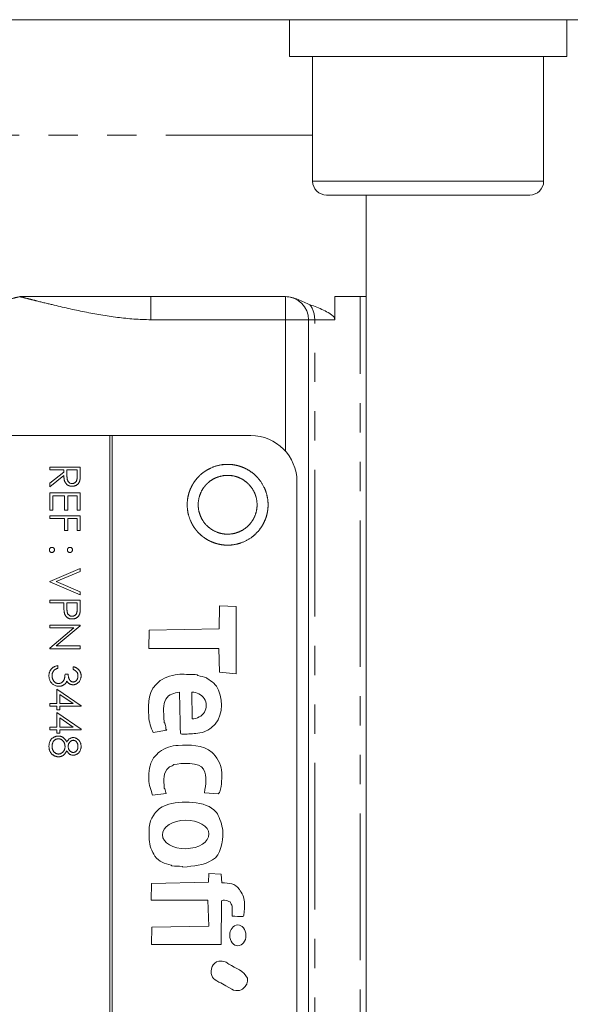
# Model space of a CAD drawing. Header units: millimetres. Extents: x -17 to 394, y -269 to 387.
# Tile 25 of 28: x 58 to 82, y 192 to 235. Entities that reach past the tile are written whole.
import ezdxf

# ---------------------------------------------------------------- set-up
doc = ezdxf.new("R2010")
doc.units = ezdxf.units.MM
doc.linetypes.add('PHANTOM', pattern=[12.7, 6.35, -1.27, 1.27, -1.27, 1.27, -1.27])

msp = doc.modelspace()

# ---------------------------------------------------------------- linework, layer by layer
at = {"color": 7, "linetype": 'Continuous', "lineweight": 15}
for p, q in [((75.67, 234.999), (40.314, 234.999)), ((69.67, 234.999), (69.67, 233.399)), ((81.67, 234.999), (75.67, 234.999)), ((81.67, 233.399), (81.67, 234.999)), ((87.492, 234.999), (81.67, 234.999)), ((75.67, 233.399), (69.67, 233.399)), ((70.67, 233.399), (70.67, 227.999)), ((81.67, 233.399), (75.67, 233.399)), ((80.67, 227.999), (80.67, 233.399)), ((75.67, 227.399), (71.27, 227.399)), ((72.992, 222.999), (72.992, 227.399)), ((80.07, 227.399), (75.67, 227.399)), ((63.665, 222.999), (57.992, 222.999)), ((63.665, 222.999), (69.492, 222.999)), ((72.992, 222.999), (71.634, 222.999)), ((71.634, 222.999), (71.634, 221.999)), ((72.992, 222.999), (72.992, 181.55)), ((70.492, 221.999), (70.492, 155.999)), ((61.892, 216.979), (47.992, 216.979)), ((61.892, 216.979), (61.892, 156.979)), ((61.992, 216.979), (61.892, 216.979)), ((67.992, 216.979), (61.992, 216.979)), ((61.992, 156.979), (61.992, 216.979)), ((59.292, 215.61), (60.615, 215.61)), ((59.292, 215.491), (59.292, 215.61)), ((59.903, 215.491), (59.292, 215.491)), ((59.903, 215.394), (59.903, 215.491)), ((60.038, 215.491), (60.036, 215.249)), ((60.479, 215.491), (60.038, 215.491)), ((60.479, 215.243), (60.479, 215.491)), ((60.615, 215.61), (60.615, 215.345)), ((59.292, 214.908), (59.903, 215.394)), ((59.903, 215.248), (59.292, 214.762)), ((59.292, 214.762), (59.292, 214.908)), ((69.992, 158.979), (69.992, 214.979)), ((59.292, 214.49), (60.615, 214.49)), ((59.292, 213.744), (59.292, 214.49)), ((59.428, 214.371), (59.428, 213.744)), ((59.937, 214.371), (59.428, 214.371)), ((59.937, 213.744), (59.937, 214.371)), ((60.072, 214.371), (60.072, 213.744)), ((60.479, 214.371), (60.072, 214.371)), ((60.479, 213.744), (60.479, 214.371)), ((60.615, 214.49), (60.615, 213.744)), ((59.428, 213.744), (59.292, 213.744)), ((59.292, 213.506), (60.615, 213.506)), ((59.292, 213.388), (59.292, 213.506)), ((59.937, 213.388), (59.292, 213.388)), ((60.072, 213.744), (59.937, 213.744)), ((59.937, 212.862), (59.937, 213.388)), ((60.072, 213.388), (60.072, 212.862)), ((60.479, 213.388), (60.072, 213.388)), ((60.615, 213.744), (60.479, 213.744)), ((60.479, 212.862), (60.479, 213.388)), ((60.615, 213.506), (60.615, 212.862)), ((60.072, 212.862), (59.937, 212.862)), ((60.615, 212.862), (60.479, 212.862)), ((59.292, 210.657), (60.615, 211.217)), ((60.615, 211.217), (60.615, 211.09)), ((60.615, 211.09), (59.572, 210.649)), ((59.292, 210.64), (59.292, 210.657)), ((60.615, 210.08), (59.292, 210.64)), ((59.572, 210.649), (60.615, 210.208)), ((60.615, 210.208), (60.615, 210.08)), ((59.292, 209.843), (60.615, 209.843)), ((59.292, 209.724), (59.292, 209.843)), ((59.903, 209.724), (59.292, 209.724)), ((59.903, 209.63), (59.903, 209.724)), ((60.038, 209.724), (60.035, 209.493)), ((60.479, 209.724), (60.038, 209.724)), ((60.479, 209.482), (60.479, 209.724)), ((60.615, 209.843), (60.615, 209.584)), ((66.623, 208.602), (66.641, 209.592)), ((66.641, 209.592), (67.364, 209.572)), ((67.364, 209.572), (67.363, 206.654)), ((59.292, 208.758), (60.615, 208.758)), ((59.292, 208.639), (59.292, 208.758)), ((60.615, 208.733), (59.574, 207.859)), ((60.615, 208.758), (60.615, 208.733)), ((59.292, 207.767), (60.331, 208.639)), ((60.331, 208.639), (59.292, 208.639)), ((63.579, 207.745), (63.598, 208.548)), ((63.598, 208.548), (66.623, 208.602)), ((59.574, 207.859), (60.615, 207.859)), ((60.615, 207.859), (60.615, 207.74)), ((59.292, 207.74), (59.292, 207.767)), ((60.615, 207.74), (59.292, 207.74)), ((66.604, 207.745), (63.579, 207.745)), ((66.64, 206.728), (66.604, 207.745)), ((59.648, 207.011), (59.648, 206.892)), ((60.31, 206.841), (60.31, 206.96)), ((59.954, 206.637), (60.089, 206.637)), ((67.363, 206.654), (66.64, 206.728)), ((59.597, 205.993), (60.649, 205.271)), ((59.597, 205.365), (59.597, 205.993)), ((59.733, 205.76), (59.733, 205.365)), ((60.308, 205.365), (59.733, 205.76)), ((65.44, 205.861), (65.45, 204.702)), ((59.292, 205.365), (59.597, 205.365)), ((59.292, 205.247), (59.292, 205.365)), ((59.597, 205.247), (59.292, 205.247)), ((59.597, 205.094), (59.597, 205.247)), ((59.733, 205.365), (60.308, 205.365)), ((59.733, 205.247), (59.733, 205.094)), ((60.649, 205.247), (59.733, 205.247)), ((60.649, 205.271), (60.649, 205.247)), ((59.733, 205.094), (59.597, 205.094)), ((59.597, 204.975), (60.649, 204.253)), ((59.597, 204.348), (59.597, 204.975)), ((59.733, 204.742), (59.733, 204.348)), ((60.308, 204.348), (59.733, 204.742)), ((59.292, 204.348), (59.597, 204.348)), ((59.292, 204.229), (59.292, 204.348)), ((59.597, 204.229), (59.292, 204.229)), ((59.597, 204.076), (59.597, 204.229)), ((59.733, 204.076), (59.597, 204.076)), ((59.733, 204.348), (60.308, 204.348)), ((59.733, 204.229), (59.733, 204.076)), ((60.649, 204.229), (59.733, 204.229)), ((60.649, 204.253), (60.649, 204.229)), ((64.359, 204.218), (63.771, 204.105)), ((64.33, 201.46), (63.742, 201.401)), ((66.579, 201.453), (65.99, 201.501)), ((66.158, 197.621), (66.182, 197.996)), ((66.182, 197.996), (66.717, 197.974)), ((63.675, 196.849), (63.695, 197.572)), ((63.695, 197.572), (66.158, 197.621)), ((66.717, 197.974), (66.747, 197.599)), ((66.138, 196.844), (63.675, 196.849)), ((66.175, 195.72), (66.138, 196.844)), ((66.727, 196.822), (66.717, 194.921)), ((63.692, 194.921), (63.712, 195.671)), ((63.712, 195.671), (66.175, 195.72)), ((66.717, 194.921), (63.692, 194.921))]:
    msp.add_line(p, q, dxfattribs=at)
at = {"color": 8, "linetype": 'PHANTOM', "lineweight": 0}
for p, q in [((70.67, 229.999), (45.314, 229.999)), ((70.67, 227.999), (75.67, 227.999)), ((75.67, 227.999), (80.67, 227.999)), ((63.665, 222.999), (63.665, 221.999)), ((69.492, 221.999), (69.492, 222.999)), ((72.724, 181.55), (72.724, 222.999)), ((69.492, 221.999), (63.665, 221.999)), ((69.492, 216.302), (69.492, 221.999)), ((69.492, 221.999), (70.492, 221.999)), ((70.76, 221.999), (70.492, 221.999)), ((70.76, 145.639), (70.76, 221.999)), ((71.634, 221.999), (70.76, 221.999))]:
    msp.add_line(p, q, dxfattribs=at)
at = {"color": 7, "linetype": 'Continuous', "lineweight": 15}
for centre, radius, start, end in [((71.27, 227.999), 0.6, 180, 270), ((80.07, 227.999), 0.6, 270, 0), ((69.492, 221.999), 1, 0, 90), ((67.992, 214.979), 2, 0, 90)]:
    msp.add_arc(centre, radius, start, end, dxfattribs=at)
at = {"color": 8, "linetype": 'PHANTOM', "lineweight": 0}
msp.add_arc((69.665, 222.007), 1.095, 359.5842, 35.6991, dxfattribs=at)
at = {"color": 7, "linetype": 'Continuous', "lineweight": 15}
msp.add_ellipse((65.445, 205.281), major_axis=(0.622, 0.019), ratio=0.931134, start_param=4.691877, end_param=7.83347, dxfattribs=at)
for centre, major_axis, ratio in [((65.176, 199.693), (-1.007, -0.02), 0.614378), ((67.433, 195.32), (0.004, -0.453), 0.776047)]:
    msp.add_ellipse(centre, major_axis=major_axis, ratio=ratio, dxfattribs=at)
at = {"color": 8, "linetype": 'PHANTOM', "lineweight": 0}
for points in [[(52.319, 221.999), (52.806, 221.999), (53.287, 222.039), (54.241, 222.16), (54.714, 222.243), (55.655, 222.431), (56.124, 222.538), (56.825, 222.707), (57.059, 222.764), (57.409, 222.852), (57.525, 222.881), (57.759, 222.94), (57.874, 222.969), (57.992, 222.999)], [(63.665, 221.999), (63.178, 221.999), (62.697, 222.039), (61.744, 222.16), (61.271, 222.243), (60.329, 222.431), (59.86, 222.538), (59.159, 222.707), (58.926, 222.764), (58.576, 222.852), (58.459, 222.881), (58.226, 222.94), (58.11, 222.969), (57.992, 222.999)]]:
    msp.add_open_spline(points, degree=3, knots=[0, 0, 0, 0, 0.25, 0.25, 0.5, 0.5, 0.75, 0.75, 0.875, 0.875, 0.9375, 0.9375, 1, 1, 1, 1], dxfattribs=at)
at = {"color": 7, "linetype": 'Continuous', "lineweight": 15}
for points, knots in [([(69.494, 222.999), (69.687, 222.999), (69.868, 222.944), (70.218, 222.799), (70.385, 222.704), (70.554, 222.647)], [0, 0, 0, 0, 0.5, 0.5, 1, 1, 1, 1]), ([(70.554, 222.647), (70.758, 222.578), (70.953, 222.502), (71.232, 222.369), (71.323, 222.322), (71.454, 222.237), (71.497, 222.207), (71.559, 222.15), (71.58, 222.128), (71.607, 222.089), (71.615, 222.075), (71.629, 222.04), (71.634, 222.02), (71.634, 221.999)], [0, 0, 0, 0, 0.5, 0.5, 0.75, 0.75, 0.875, 0.875, 0.9375, 0.9375, 0.96875, 0.96875, 1, 1, 1, 1]), ([(66.761, 215.729), (67.108, 215.729), (67.221, 215.718), (67.445, 215.673), (67.556, 215.64), (67.768, 215.552), (67.868, 215.498), (68.059, 215.371), (68.149, 215.297), (68.391, 215.055), (68.521, 214.86), (68.696, 214.439), (68.742, 214.21), (68.742, 213.863), (68.731, 213.749), (68.686, 213.526), (68.652, 213.415), (68.565, 213.203), (68.511, 213.102), (68.384, 212.912), (68.31, 212.822), (68.068, 212.58), (67.873, 212.45), (67.452, 212.275), (67.221, 212.229), (66.879, 212.229), (66.763, 212.24), (66.539, 212.285), (66.43, 212.318), (66.218, 212.405), (66.116, 212.46), (65.926, 212.587), (65.837, 212.659), (65.674, 212.822), (65.601, 212.911), (65.475, 213.1), (65.42, 213.202), (65.288, 213.52), (65.242, 213.747), (65.242, 214.094), (65.253, 214.208), (65.298, 214.431), (65.331, 214.542), (65.419, 214.754), (65.473, 214.855), (65.599, 215.045), (65.673, 215.135), (65.915, 215.377), (66.11, 215.508), (66.531, 215.683), (66.761, 215.729), (67.108, 215.729)], [-0.0625, -0.0625, 0, 0, 0.03125, 0.03125, 0.0625, 0.0625, 0.09375, 0.09375, 0.125, 0.125, 0.1875, 0.1875, 0.25, 0.25, 0.28125, 0.28125, 0.3125, 0.3125, 0.34375, 0.34375, 0.375, 0.375, 0.4375, 0.4375, 0.5, 0.5, 0.53125, 0.53125, 0.5625, 0.5625, 0.59375, 0.59375, 0.625, 0.625, 0.65625, 0.65625, 0.6875, 0.6875, 0.75, 0.75, 0.78125, 0.78125, 0.8125, 0.8125, 0.84375, 0.84375, 0.875, 0.875, 0.9375, 0.9375, 1, 1, 1.03125, 1.03125]), ([(60.261, 214.778), (60.244, 214.779), (60.209, 214.78), (60.159, 214.79), (60.113, 214.807), (60.07, 214.83), (60.031, 214.859), (59.996, 214.893), (59.968, 214.934), (59.948, 214.972), (59.935, 215.006), (59.926, 215.033), (59.92, 215.063), (59.913, 215.096), (59.909, 215.13), (59.905, 215.167), (59.903, 215.207), (59.903, 215.234), (59.903, 215.248)], [0, 0, 0, 0, 0.0787802, 0.1537206, 0.2267135, 0.2991912, 0.37119, 0.4430064, 0.5166892, 0.5932172, 0.6338729, 0.6769891, 0.7228995, 0.7719586, 0.8242113, 0.8793787, 0.9379481, 1, 1, 1, 1]), ([(60.036, 215.249), (60.036, 215.237), (60.036, 215.215), (60.038, 215.184), (60.04, 215.154), (60.042, 215.127), (60.046, 215.102), (60.05, 215.079), (60.055, 215.059), (60.063, 215.035), (60.075, 215.009), (60.092, 214.98), (60.114, 214.955), (60.14, 214.934), (60.167, 214.918), (60.198, 214.906), (60.229, 214.899), (60.251, 214.898), (60.261, 214.897)], [0, 0, 0, 0, 0.071668, 0.138913, 0.201185, 0.259124, 0.312255, 0.360682, 0.405086, 0.445102, 0.518778, 0.589462, 0.658462, 0.727283, 0.796322, 0.863175, 0.930949, 1, 1, 1, 1]), ([(60.261, 214.897), (60.272, 214.898), (60.293, 214.899), (60.324, 214.906), (60.353, 214.918), (60.38, 214.935), (60.405, 214.955), (60.426, 214.979), (60.444, 215.006), (60.455, 215.031), (60.462, 215.054), (60.467, 215.073), (60.471, 215.095), (60.474, 215.12), (60.476, 215.147), (60.478, 215.177), (60.479, 215.209), (60.479, 215.231), (60.479, 215.243)], [0, 0, 0, 0, 0.0688143, 0.1363648, 0.2040194, 0.2730637, 0.3429133, 0.4109654, 0.4791688, 0.549308, 0.5876516, 0.6306467, 0.6788788, 0.7319343, 0.7911114, 0.8552832, 0.9250859, 1, 1, 1, 1]), ([(60.615, 215.345), (60.615, 215.327), (60.615, 215.293), (60.614, 215.245), (60.612, 215.2), (60.611, 215.161), (60.608, 215.126), (60.605, 215.095), (60.602, 215.068), (60.598, 215.052), (60.597, 215.045)], [0, 0, 0, 0, 0.176258, 0.338434, 0.484822, 0.617158, 0.734698, 0.837385, 0.926372, 1, 1, 1, 1]), ([(66.824, 215.253), (67.16, 215.253), (67.325, 215.22), (67.557, 215.124), (67.63, 215.085), (67.768, 214.992), (67.834, 214.939), (68.01, 214.763), (68.105, 214.621), (68.232, 214.314), (68.266, 214.147), (68.266, 213.81), (68.233, 213.645), (68.137, 213.414), (68.098, 213.341), (68.005, 213.203), (67.951, 213.137), (67.775, 212.961), (67.633, 212.866), (67.327, 212.739), (67.159, 212.705), (66.827, 212.705), (66.66, 212.738), (66.352, 212.866), (66.211, 212.959), (65.973, 213.196), (65.88, 213.336), (65.752, 213.645), (65.718, 213.81), (65.718, 214.147), (65.751, 214.312), (65.847, 214.543), (65.886, 214.617), (65.978, 214.755), (66.032, 214.821), (66.208, 214.997), (66.35, 215.092), (66.657, 215.219), (66.824, 215.253), (67.16, 215.253)], [-0.0625, -0.0625, 0, 0, 0.0625, 0.0625, 0.09375, 0.09375, 0.125, 0.125, 0.1875, 0.1875, 0.25, 0.25, 0.3125, 0.3125, 0.34375, 0.34375, 0.375, 0.375, 0.4375, 0.4375, 0.5, 0.5, 0.5625, 0.5625, 0.625, 0.625, 0.6875, 0.6875, 0.75, 0.75, 0.8125, 0.8125, 0.84375, 0.84375, 0.875, 0.875, 0.9375, 0.9375, 1, 1, 1.0625, 1.0625]), ([(60.597, 215.045), (60.595, 215.035), (60.59, 215.016), (60.58, 214.989), (60.568, 214.962), (60.555, 214.938), (60.539, 214.914), (60.521, 214.892), (60.502, 214.871), (60.481, 214.852), (60.458, 214.835), (60.433, 214.82), (60.408, 214.807), (60.381, 214.797), (60.353, 214.788), (60.323, 214.783), (60.293, 214.779), (60.272, 214.779), (60.261, 214.778)], [0, 0, 0, 0, 0.0642168, 0.1270638, 0.1887445, 0.2491321, 0.3094525, 0.3698267, 0.4306501, 0.4923519, 0.5540721, 0.6156898, 0.6767977, 0.738439, 0.8013169, 0.8651845, 0.9316413, 1, 1, 1, 1]), ([(59.275, 212.022), (59.276, 212.03), (59.276, 212.044), (59.283, 212.065), (59.293, 212.084), (59.307, 212.101), (59.324, 212.115), (59.343, 212.125), (59.364, 212.131), (59.378, 212.132), (59.385, 212.133)], [0, 0, 0, 0, 0.1277566, 0.2494144, 0.3727965, 0.5001113, 0.6286099, 0.7506434, 0.8737684, 1, 1, 1, 1]), ([(59.385, 212.133), (59.393, 212.132), (59.407, 212.131), (59.428, 212.125), (59.447, 212.115), (59.464, 212.101), (59.478, 212.084), (59.488, 212.065), (59.494, 212.044), (59.495, 212.03), (59.496, 212.022)], [0, 0, 0, 0, 0.129097, 0.252046, 0.373905, 0.501038, 0.628171, 0.751376, 0.872426, 1, 1, 1, 1]), ([(60.055, 212.022), (60.056, 212.03), (60.057, 212.044), (60.063, 212.065), (60.073, 212.084), (60.087, 212.101), (60.104, 212.115), (60.123, 212.125), (60.143, 212.131), (60.158, 212.132), (60.166, 212.133)], [0, 0, 0, 0, 0.127574, 0.248624, 0.371829, 0.498962, 0.626095, 0.747954, 0.870903, 1, 1, 1, 1]), ([(60.166, 212.133), (60.173, 212.132), (60.187, 212.131), (60.208, 212.125), (60.227, 212.115), (60.244, 212.101), (60.258, 212.084), (60.268, 212.065), (60.275, 212.044), (60.275, 212.03), (60.276, 212.022)], [0, 0, 0, 0, 0.126257, 0.249407, 0.371465, 0.498805, 0.627129, 0.750535, 0.872218, 1, 1, 1, 1]), ([(59.385, 211.912), (59.378, 211.913), (59.364, 211.913), (59.343, 211.919), (59.324, 211.93), (59.307, 211.944), (59.293, 211.961), (59.283, 211.98), (59.276, 212.001), (59.276, 212.015), (59.275, 212.022)], [0, 0, 0, 0, 0.126178, 0.248821, 0.37154, 0.499984, 0.627244, 0.749226, 0.872298, 1, 1, 1, 1]), ([(59.496, 212.022), (59.495, 212.015), (59.494, 212.001), (59.488, 211.98), (59.478, 211.961), (59.464, 211.944), (59.447, 211.93), (59.428, 211.919), (59.407, 211.913), (59.393, 211.913), (59.385, 211.912)], [0, 0, 0, 0, 0.127519, 0.249986, 0.371792, 0.49887, 0.625948, 0.748492, 0.870959, 1, 1, 1, 1]), ([(60.166, 211.912), (60.158, 211.913), (60.144, 211.913), (60.123, 211.919), (60.104, 211.93), (60.087, 211.944), (60.073, 211.961), (60.062, 211.98), (60.057, 212.001), (60.056, 212.015), (60.055, 212.022)], [0, 0, 0, 0, 0.129041, 0.251508, 0.374052, 0.50113, 0.628208, 0.750014, 0.872481, 1, 1, 1, 1]), ([(60.276, 212.022), (60.275, 212.015), (60.274, 212.001), (60.269, 211.98), (60.258, 211.961), (60.244, 211.944), (60.227, 211.93), (60.209, 211.919), (60.188, 211.913), (60.173, 211.913), (60.166, 211.912)], [0, 0, 0, 0, 0.127519, 0.249986, 0.371792, 0.49887, 0.625948, 0.748492, 0.870959, 1, 1, 1, 1]), ([(59.924, 209.293), (59.923, 209.301), (59.919, 209.319), (59.914, 209.349), (59.911, 209.384), (59.908, 209.424), (59.906, 209.468), (59.904, 209.518), (59.903, 209.572), (59.903, 209.61), (59.903, 209.63)], [0, 0, 0, 0, 0.0751731, 0.1647463, 0.2680169, 0.3859119, 0.5177895, 0.663691, 0.8244132, 1, 1, 1, 1]), ([(60.615, 209.584), (60.615, 209.566), (60.615, 209.531), (60.614, 209.482), (60.612, 209.438), (60.61, 209.398), (60.608, 209.363), (60.604, 209.332), (60.601, 209.305), (60.597, 209.289), (60.595, 209.282)], [0, 0, 0, 0, 0.176956, 0.339055, 0.486318, 0.618781, 0.735619, 0.838742, 0.926457, 1, 1, 1, 1]), ([(60.26, 209.029), (60.249, 209.029), (60.228, 209.029), (60.197, 209.033), (60.167, 209.038), (60.139, 209.046), (60.112, 209.056), (60.087, 209.068), (60.063, 209.082), (60.04, 209.099), (60.02, 209.117), (60.001, 209.137), (59.983, 209.159), (59.968, 209.183), (59.954, 209.208), (59.942, 209.235), (59.932, 209.263), (59.927, 209.283), (59.924, 209.293)], [0, 0, 0, 0, 0.070119, 0.137192, 0.202016, 0.264631, 0.326117, 0.38601, 0.445812, 0.505298, 0.564633, 0.624283, 0.683902, 0.743953, 0.805388, 0.868388, 0.933084, 1, 1, 1, 1]), ([(60.035, 209.493), (60.035, 209.481), (60.035, 209.459), (60.037, 209.428), (60.039, 209.399), (60.041, 209.372), (60.045, 209.347), (60.048, 209.325), (60.054, 209.305), (60.061, 209.282), (60.073, 209.256), (60.09, 209.228), (60.113, 209.205), (60.138, 209.184), (60.166, 209.168), (60.196, 209.156), (60.227, 209.149), (60.249, 209.148), (60.26, 209.148)], [0, 0, 0, 0, 0.072538, 0.140034, 0.202496, 0.260575, 0.313228, 0.361583, 0.404878, 0.444127, 0.5164, 0.586507, 0.655085, 0.724384, 0.793974, 0.861638, 0.930111, 1, 1, 1, 1]), ([(60.26, 209.148), (60.27, 209.148), (60.291, 209.149), (60.322, 209.156), (60.352, 209.168), (60.38, 209.184), (60.405, 209.204), (60.426, 209.227), (60.444, 209.254), (60.455, 209.278), (60.462, 209.3), (60.467, 209.319), (60.471, 209.34), (60.474, 209.364), (60.476, 209.39), (60.478, 209.419), (60.479, 209.45), (60.479, 209.471), (60.479, 209.482)], [0, 0, 0, 0, 0.070044, 0.139238, 0.208197, 0.279173, 0.349987, 0.418354, 0.48761, 0.557411, 0.59533, 0.637964, 0.685913, 0.738185, 0.796103, 0.858517, 0.926658, 1, 1, 1, 1]), ([(60.595, 209.282), (60.593, 209.273), (60.588, 209.255), (60.578, 209.229), (60.566, 209.204), (60.553, 209.181), (60.537, 209.158), (60.52, 209.137), (60.501, 209.118), (60.48, 209.1), (60.457, 209.083), (60.433, 209.068), (60.408, 209.056), (60.381, 209.046), (60.353, 209.039), (60.323, 209.033), (60.292, 209.029), (60.271, 209.029), (60.26, 209.029)], [0, 0, 0, 0, 0.062481, 0.12349, 0.183411, 0.243153, 0.302127, 0.36171, 0.421842, 0.482932, 0.544552, 0.605681, 0.66768, 0.729984, 0.794551, 0.860346, 0.928907, 1, 1, 1, 1]), ([(59.258, 206.569), (59.258, 206.583), (59.259, 206.611), (59.264, 206.652), (59.272, 206.691), (59.282, 206.729), (59.296, 206.764), (59.313, 206.798), (59.333, 206.829), (59.357, 206.859), (59.383, 206.887), (59.413, 206.913), (59.445, 206.936), (59.48, 206.956), (59.518, 206.974), (59.559, 206.988), (59.602, 207.001), (59.633, 207.007), (59.648, 207.011)], [0, 0, 0, 0, 0.065541, 0.128963, 0.190377, 0.250092, 0.308548, 0.366398, 0.424542, 0.48317, 0.542243, 0.601739, 0.662506, 0.724856, 0.789128, 0.856346, 0.926295, 1, 1, 1, 1]), ([(60.31, 206.96), (60.323, 206.956), (60.349, 206.95), (60.386, 206.937), (60.421, 206.923), (60.454, 206.906), (60.485, 206.887), (60.512, 206.865), (60.538, 206.842), (60.561, 206.817), (60.582, 206.79), (60.6, 206.761), (60.615, 206.732), (60.627, 206.701), (60.637, 206.669), (60.644, 206.635), (60.648, 206.601), (60.649, 206.578), (60.649, 206.566)], [0, 0, 0, 0, 0.072625, 0.141977, 0.208985, 0.273957, 0.336889, 0.398745, 0.460116, 0.520825, 0.580994, 0.640152, 0.698622, 0.757271, 0.816427, 0.876254, 0.937165, 1, 1, 1, 1]), ([(59.685, 206.112), (59.667, 206.112), (59.63, 206.114), (59.575, 206.126), (59.522, 206.145), (59.471, 206.171), (59.423, 206.204), (59.38, 206.242), (59.343, 206.287), (59.313, 206.336), (59.288, 206.39), (59.271, 206.447), (59.26, 206.507), (59.259, 206.548), (59.258, 206.569)], [0, 0, 0, 0, 0.079648, 0.158922, 0.239619, 0.322609, 0.406035, 0.487602, 0.569685, 0.653036, 0.737436, 0.822478, 0.909748, 1, 1, 1, 1]), ([(59.465, 206.788), (59.46, 206.781), (59.448, 206.766), (59.434, 206.742), (59.421, 206.717), (59.411, 206.689), (59.403, 206.661), (59.398, 206.631), (59.394, 206.6), (59.394, 206.578), (59.394, 206.567)], [0, 0, 0, 0, 0.118271, 0.236178, 0.355663, 0.475904, 0.600127, 0.728608, 0.861313, 1, 1, 1, 1]), ([(59.394, 206.567), (59.394, 206.555), (59.395, 206.531), (59.399, 206.495), (59.405, 206.462), (59.414, 206.43), (59.426, 206.4), (59.44, 206.373), (59.458, 206.347), (59.477, 206.323), (59.498, 206.301), (59.521, 206.282), (59.544, 206.266), (59.568, 206.253), (59.593, 206.243), (59.619, 206.236), (59.646, 206.231), (59.664, 206.231), (59.674, 206.23)], [0, 0, 0, 0, 0.076072, 0.148752, 0.218403, 0.28576, 0.350598, 0.414964, 0.478069, 0.541761, 0.60435, 0.664075, 0.721464, 0.777587, 0.832644, 0.887844, 0.94346, 1, 1, 1, 1]), ([(59.648, 206.892), (59.638, 206.889), (59.618, 206.883), (59.59, 206.873), (59.564, 206.861), (59.54, 206.848), (59.518, 206.835), (59.498, 206.82), (59.48, 206.805), (59.47, 206.794), (59.465, 206.788)], [0, 0, 0, 0, 0.1497704, 0.2913164, 0.4259664, 0.5521596, 0.6715274, 0.7861216, 0.8953251, 1, 1, 1, 1]), ([(59.674, 206.23), (59.686, 206.231), (59.711, 206.232), (59.747, 206.241), (59.782, 206.255), (59.815, 206.276), (59.845, 206.3), (59.872, 206.329), (59.895, 206.363), (59.91, 206.393), (59.921, 206.42), (59.928, 206.444), (59.934, 206.469), (59.94, 206.498), (59.944, 206.529), (59.948, 206.563), (59.951, 206.599), (59.953, 206.624), (59.954, 206.637)], [0, 0, 0, 0, 0.066909, 0.133485, 0.201035, 0.271234, 0.34288, 0.413836, 0.485977, 0.56023, 0.599884, 0.644055, 0.691892, 0.744688, 0.801492, 0.862858, 0.929328, 1, 1, 1, 1]), ([(60.089, 206.637), (60.089, 206.621), (60.09, 206.589), (60.097, 206.542), (60.106, 206.497), (60.12, 206.456), (60.136, 206.418), (60.155, 206.385), (60.176, 206.357), (60.199, 206.335), (60.224, 206.319), (60.25, 206.307), (60.278, 206.3), (60.296, 206.299), (60.306, 206.298)], [0, 0, 0, 0, 0.110166, 0.215787, 0.318027, 0.417574, 0.51165, 0.596162, 0.672935, 0.74367, 0.810677, 0.874059, 0.936696, 1, 1, 1, 1]), ([(60.649, 206.566), (60.648, 206.549), (60.647, 206.514), (60.638, 206.464), (60.623, 206.416), (60.602, 206.37), (60.577, 206.327), (60.547, 206.289), (60.512, 206.256), (60.474, 206.229), (60.434, 206.207), (60.392, 206.191), (60.349, 206.181), (60.32, 206.18), (60.305, 206.18)], [0, 0, 0, 0, 0.090254, 0.17854, 0.266093, 0.354631, 0.441886, 0.525747, 0.608114, 0.690197, 0.770821, 0.848326, 0.924012, 1, 1, 1, 1]), ([(60.306, 206.298), (60.313, 206.298), (60.326, 206.299), (60.346, 206.303), (60.366, 206.309), (60.385, 206.317), (60.403, 206.328), (60.42, 206.341), (60.436, 206.356), (60.452, 206.374), (60.466, 206.393), (60.479, 206.414), (60.49, 206.436), (60.498, 206.459), (60.505, 206.484), (60.51, 206.509), (60.513, 206.536), (60.513, 206.555), (60.513, 206.564)], [0, 0, 0, 0, 0.055275, 0.109966, 0.163247, 0.218076, 0.273301, 0.330909, 0.390995, 0.454176, 0.518862, 0.583311, 0.648517, 0.715031, 0.782502, 0.852323, 0.924928, 1, 1, 1, 1]), ([(60.513, 206.564), (60.513, 206.579), (60.512, 206.609), (60.503, 206.651), (60.488, 206.691), (60.471, 206.721), (60.454, 206.743), (60.439, 206.759), (60.423, 206.775), (60.404, 206.789), (60.384, 206.803), (60.361, 206.816), (60.336, 206.829), (60.319, 206.837), (60.31, 206.841)], [0, 0, 0, 0, 0.122712, 0.239685, 0.351816, 0.463766, 0.520818, 0.579448, 0.640604, 0.705298, 0.773634, 0.844669, 0.920057, 1, 1, 1, 1]), ([(63.771, 204.105), (63.676, 204.322), (63.587, 204.56), (63.578, 204.8), (63.553, 205.441), (63.525, 205.938), (64.073, 206.357), (64.262, 206.501), (64.69, 206.63), (64.927, 206.632), (65.177, 206.634), (65.427, 206.627), (65.677, 206.612), (65.689, 206.611), (65.692, 206.589), (65.704, 206.585), (65.828, 206.545), (65.956, 206.522), (66.08, 206.482), (66.092, 206.478), (66.096, 206.462), (66.107, 206.455), (66.311, 206.315), (66.498, 206.197), (66.593, 205.951), (66.814, 205.378), (66.785, 204.721), (66.286, 204.315), (66.109, 204.17), (65.845, 204.086), (65.619, 204.068), (65.414, 204.052), (65.209, 204.038), (65.004, 204.036), (64.978, 204.036), (64.951, 204.064), (64.95, 204.089), (64.927, 204.678), (64.921, 205.267), (64.907, 205.856)], [0, 0, 0, 0, 1, 1, 1, 2, 2, 2, 3, 3, 3, 4, 4, 4, 5, 5, 5, 6, 6, 6, 7, 7, 7, 8, 8, 8, 9, 9, 9, 10, 10, 10, 11, 11, 11, 12, 12, 12, 13, 13, 13, 13]), ([(59.92, 206.191), (59.911, 206.184), (59.894, 206.172), (59.866, 206.156), (59.838, 206.142), (59.809, 206.131), (59.779, 206.122), (59.749, 206.116), (59.717, 206.112), (59.696, 206.112), (59.685, 206.112)], [0, 0, 0, 0, 0.128136, 0.254173, 0.378112, 0.501712, 0.623986, 0.747096, 0.872875, 1, 1, 1, 1]), ([(60.033, 206.334), (60.026, 206.32), (60.013, 206.292), (59.986, 206.254), (59.956, 206.22), (59.932, 206.2), (59.92, 206.191)], [0, 0, 0, 0, 0.25388, 0.503009, 0.750291, 1, 1, 1, 1]), ([(60.305, 206.18), (60.291, 206.18), (60.264, 206.181), (60.224, 206.188), (60.186, 206.2), (60.151, 206.217), (60.118, 206.24), (60.087, 206.266), (60.058, 206.298), (60.041, 206.322), (60.033, 206.334)], [0, 0, 0, 0, 0.128068, 0.250608, 0.37063, 0.490072, 0.610375, 0.734313, 0.863217, 1, 1, 1, 1]), ([(64.907, 205.856), (64.694, 205.815), (64.432, 205.782), (64.321, 205.556), (64.26, 205.431), (64.216, 205.292), (64.217, 205.153), (64.219, 204.948), (64.231, 204.742), (64.25, 204.538), (64.251, 204.525), (64.273, 204.523), (64.277, 204.511), (64.363, 204.204), (64.264, 204.312), (64.359, 204.218)], [0, 0, 0, 0, 1, 1, 1, 2, 2, 2, 3, 3, 3, 4, 4, 4, 5, 5, 5, 5]), ([(59.258, 203.51), (59.259, 203.528), (59.259, 203.562), (59.265, 203.613), (59.275, 203.66), (59.289, 203.703), (59.307, 203.744), (59.329, 203.781), (59.355, 203.815), (59.385, 203.844), (59.417, 203.871), (59.45, 203.894), (59.485, 203.913), (59.519, 203.93), (59.555, 203.942), (59.591, 203.951), (59.629, 203.957), (59.654, 203.957), (59.667, 203.958)], [0, 0, 0, 0, 0.078556, 0.152863, 0.22356, 0.290375, 0.355403, 0.418291, 0.480389, 0.543073, 0.604924, 0.664398, 0.721943, 0.778375, 0.83383, 0.888861, 0.944089, 1, 1, 1, 1]), ([(59.667, 203.958), (59.676, 203.957), (59.694, 203.957), (59.721, 203.954), (59.748, 203.949), (59.773, 203.943), (59.798, 203.934), (59.823, 203.923), (59.846, 203.911), (59.869, 203.896), (59.891, 203.88), (59.913, 203.861), (59.934, 203.839), (59.954, 203.815), (59.974, 203.789), (59.993, 203.76), (60.012, 203.73), (60.023, 203.708), (60.029, 203.697)], [0, 0, 0, 0, 0.0588536, 0.1163155, 0.1726748, 0.2287804, 0.2845804, 0.3402565, 0.3966298, 0.4535073, 0.5123182, 0.5726484, 0.6360219, 0.7023629, 0.7714831, 0.8441845, 0.9200698, 1, 1, 1, 1]), ([(59.663, 203.839), (59.651, 203.838), (59.627, 203.837), (59.592, 203.829), (59.559, 203.816), (59.526, 203.798), (59.496, 203.776), (59.47, 203.748), (59.446, 203.717), (59.427, 203.681), (59.412, 203.643), (59.402, 203.6), (59.395, 203.556), (59.394, 203.525), (59.394, 203.509)], [0, 0, 0, 0, 0.0748982, 0.1485963, 0.2244712, 0.3023227, 0.3819186, 0.4611487, 0.5424171, 0.6267161, 0.7145968, 0.8049029, 0.9001273, 1, 1, 1, 1]), ([(59.954, 203.501), (59.953, 203.513), (59.953, 203.536), (59.948, 203.57), (59.942, 203.602), (59.932, 203.633), (59.92, 203.663), (59.905, 203.691), (59.887, 203.717), (59.866, 203.742), (59.845, 203.765), (59.821, 203.785), (59.797, 203.801), (59.772, 203.815), (59.746, 203.826), (59.719, 203.833), (59.691, 203.838), (59.672, 203.839), (59.663, 203.839)], [0, 0, 0, 0, 0.071269, 0.139812, 0.206497, 0.271535, 0.336082, 0.400528, 0.464984, 0.53005, 0.594423, 0.655583, 0.714849, 0.772115, 0.828999, 0.885122, 0.942079, 1, 1, 1, 1]), ([(60.029, 203.697), (60.037, 203.712), (60.054, 203.742), (60.083, 203.781), (60.116, 203.815), (60.151, 203.842), (60.188, 203.864), (60.228, 203.878), (60.268, 203.888), (60.296, 203.889), (60.309, 203.89)], [0, 0, 0, 0, 0.14586, 0.282426, 0.41085, 0.535029, 0.654701, 0.770133, 0.884556, 1, 1, 1, 1]), ([(60.308, 203.771), (60.301, 203.771), (60.287, 203.77), (60.267, 203.766), (60.247, 203.76), (60.228, 203.751), (60.209, 203.74), (60.191, 203.726), (60.173, 203.71), (60.156, 203.691), (60.141, 203.671), (60.127, 203.65), (60.115, 203.627), (60.106, 203.604), (60.098, 203.58), (60.093, 203.556), (60.09, 203.53), (60.089, 203.513), (60.089, 203.504)], [0, 0, 0, 0, 0.054564, 0.107826, 0.161924, 0.21751, 0.274498, 0.334815, 0.397555, 0.464755, 0.532901, 0.600097, 0.665354, 0.731084, 0.796883, 0.863292, 0.930831, 1, 1, 1, 1]), ([(60.513, 203.509), (60.513, 203.518), (60.512, 203.536), (60.51, 203.563), (60.505, 203.588), (60.499, 203.612), (60.49, 203.635), (60.479, 203.657), (60.467, 203.678), (60.453, 203.697), (60.437, 203.714), (60.421, 203.729), (60.404, 203.742), (60.386, 203.753), (60.367, 203.761), (60.348, 203.767), (60.328, 203.771), (60.314, 203.771), (60.308, 203.771)], [0, 0, 0, 0, 0.075243, 0.147209, 0.216447, 0.284025, 0.350655, 0.415031, 0.47963, 0.544652, 0.608044, 0.667828, 0.725114, 0.780992, 0.835527, 0.889438, 0.944072, 1, 1, 1, 1]), ([(60.309, 203.89), (60.324, 203.889), (60.352, 203.888), (60.394, 203.878), (60.435, 203.862), (60.476, 203.839), (60.514, 203.812), (60.548, 203.778), (60.578, 203.74), (60.603, 203.698), (60.624, 203.652), (60.638, 203.603), (60.647, 203.553), (60.648, 203.519), (60.649, 203.502)], [0, 0, 0, 0, 0.074058, 0.14887, 0.226668, 0.307735, 0.391157, 0.473929, 0.557928, 0.644989, 0.733364, 0.821092, 0.909287, 1, 1, 1, 1]), ([(63.742, 201.401), (63.681, 201.592), (63.577, 201.854), (63.575, 202.069), (63.572, 202.446), (63.605, 202.694), (63.781, 203.008), (63.787, 203.019), (63.799, 203.026), (63.808, 203.035), (63.887, 203.116), (63.955, 203.211), (64.046, 203.278), (64.258, 203.432), (64.583, 203.542), (64.847, 203.553), (65.349, 203.572), (65.916, 203.594), (66.322, 203.244), (66.484, 203.106), (66.723, 202.707), (66.731, 202.498), (66.745, 202.121), (66.737, 201.858), (66.659, 201.534), (66.65, 201.497), (66.606, 201.48), (66.579, 201.453)], [0, 0, 0, 0, 1, 1, 1, 2, 2, 2, 3, 3, 3, 4, 4, 4, 5, 5, 5, 6, 6, 6, 7, 7, 7, 8, 8, 8, 9, 9, 9, 9]), ([(59.403, 203.159), (59.392, 203.169), (59.369, 203.19), (59.339, 203.226), (59.314, 203.266), (59.293, 203.308), (59.278, 203.354), (59.266, 203.403), (59.26, 203.456), (59.259, 203.492), (59.258, 203.51)], [0, 0, 0, 0, 0.1192835, 0.2370929, 0.354796, 0.4745763, 0.5974601, 0.7249262, 0.8588832, 1, 1, 1, 1]), ([(59.394, 203.509), (59.394, 203.496), (59.395, 203.472), (59.399, 203.437), (59.405, 203.404), (59.415, 203.373), (59.426, 203.343), (59.441, 203.316), (59.458, 203.29), (59.478, 203.267), (59.499, 203.246), (59.522, 203.228), (59.545, 203.212), (59.569, 203.2), (59.594, 203.19), (59.62, 203.183), (59.647, 203.178), (59.666, 203.178), (59.675, 203.178)], [0, 0, 0, 0, 0.076559, 0.149161, 0.218827, 0.285567, 0.350313, 0.414125, 0.477179, 0.540368, 0.602202, 0.662034, 0.719934, 0.775907, 0.831115, 0.886667, 0.942552, 1, 1, 1, 1]), ([(59.677, 203.059), (59.665, 203.059), (59.639, 203.06), (59.602, 203.065), (59.566, 203.072), (59.531, 203.083), (59.497, 203.097), (59.465, 203.115), (59.433, 203.135), (59.413, 203.151), (59.403, 203.159)], [0, 0, 0, 0, 0.128158, 0.253673, 0.377325, 0.499385, 0.622918, 0.745839, 0.871395, 1, 1, 1, 1]), ([(59.675, 203.178), (59.684, 203.178), (59.702, 203.179), (59.728, 203.183), (59.754, 203.19), (59.779, 203.201), (59.802, 203.214), (59.826, 203.231), (59.848, 203.25), (59.869, 203.272), (59.889, 203.296), (59.906, 203.322), (59.921, 203.349), (59.933, 203.377), (59.942, 203.406), (59.949, 203.437), (59.953, 203.469), (59.953, 203.49), (59.954, 203.501)], [0, 0, 0, 0, 0.057339, 0.113063, 0.169181, 0.225775, 0.283826, 0.343454, 0.405907, 0.471392, 0.538003, 0.603064, 0.667602, 0.732225, 0.797005, 0.863048, 0.930357, 1, 1, 1, 1]), ([(60.029, 203.315), (60.023, 203.304), (60.012, 203.283), (59.995, 203.252), (59.976, 203.225), (59.957, 203.199), (59.938, 203.176), (59.917, 203.155), (59.896, 203.136), (59.875, 203.12), (59.853, 203.105), (59.83, 203.093), (59.806, 203.082), (59.782, 203.074), (59.757, 203.067), (59.731, 203.062), (59.704, 203.06), (59.686, 203.059), (59.677, 203.059)], [0, 0, 0, 0, 0.079525, 0.1551, 0.22722, 0.295911, 0.362056, 0.42552, 0.485813, 0.544495, 0.60146, 0.657841, 0.713974, 0.769468, 0.82613, 0.882885, 0.940701, 1, 1, 1, 1]), ([(60.306, 203.127), (60.291, 203.127), (60.263, 203.128), (60.222, 203.137), (60.184, 203.152), (60.147, 203.173), (60.114, 203.2), (60.083, 203.232), (60.054, 203.271), (60.037, 203.3), (60.029, 203.315)], [0, 0, 0, 0, 0.121904, 0.239413, 0.35541, 0.472091, 0.592859, 0.718703, 0.854892, 1, 1, 1, 1]), ([(60.089, 203.504), (60.09, 203.493), (60.09, 203.47), (60.096, 203.437), (60.106, 203.405), (60.119, 203.374), (60.136, 203.346), (60.155, 203.32), (60.178, 203.298), (60.203, 203.279), (60.229, 203.265), (60.256, 203.253), (60.283, 203.247), (60.301, 203.246), (60.31, 203.245)], [0, 0, 0, 0, 0.08969, 0.178494, 0.266838, 0.356558, 0.445334, 0.530806, 0.614076, 0.697707, 0.779142, 0.855354, 0.928557, 1, 1, 1, 1]), ([(60.649, 203.502), (60.648, 203.485), (60.647, 203.452), (60.638, 203.403), (60.623, 203.357), (60.603, 203.312), (60.578, 203.271), (60.547, 203.235), (60.513, 203.202), (60.475, 203.176), (60.435, 203.154), (60.393, 203.138), (60.35, 203.128), (60.32, 203.127), (60.306, 203.127)], [0, 0, 0, 0, 0.08941, 0.176306, 0.262626, 0.349446, 0.435498, 0.518928, 0.601355, 0.684256, 0.765807, 0.844877, 0.92228, 1, 1, 1, 1]), ([(60.31, 203.245), (60.317, 203.246), (60.329, 203.246), (60.347, 203.249), (60.365, 203.255), (60.383, 203.262), (60.4, 203.272), (60.417, 203.283), (60.434, 203.297), (60.45, 203.313), (60.465, 203.331), (60.478, 203.35), (60.489, 203.372), (60.498, 203.396), (60.505, 203.421), (60.51, 203.449), (60.513, 203.478), (60.513, 203.498), (60.513, 203.509)], [0, 0, 0, 0, 0.050902, 0.101034, 0.151084, 0.203062, 0.256248, 0.310847, 0.368769, 0.430015, 0.49252, 0.556049, 0.621996, 0.690192, 0.761385, 0.836356, 0.915487, 1, 1, 1, 1]), ([(65.99, 201.501), (66.042, 201.868), (66.123, 202.187), (65.954, 202.518), (65.786, 202.848), (64.966, 202.784), (64.667, 202.721), (64.655, 202.718), (64.652, 202.7), (64.641, 202.694), (64.571, 202.655), (64.492, 202.633), (64.427, 202.585), (64.343, 202.523), (64.25, 202.306), (64.243, 202.209), (64.231, 202.039), (64.238, 201.869), (64.248, 201.7), (64.249, 201.687), (64.271, 201.685), (64.275, 201.673), (64.299, 201.604), (64.312, 201.531), (64.33, 201.46)], [0, 0, 0, 0, 1, 1, 1, 2, 2, 2, 3, 3, 3, 4, 4, 4, 5, 5, 5, 6, 6, 6, 7, 7, 7, 8, 8, 8, 8]), ([(63.776, 200.518), (63.908, 200.697), (64.014, 200.826), (64.228, 200.923), (64.758, 201.165), (65.907, 201.189), (66.398, 200.755), (66.474, 200.688), (66.547, 200.609), (66.588, 200.516), (66.69, 200.279), (66.779, 200.025), (66.782, 199.768), (66.785, 199.394), (66.712, 198.811), (66.337, 198.586), (65.913, 198.332), (65.548, 198.326), (65.055, 198.28)], [6, 6, 6, 6, 7, 7, 7, 8, 8, 8, 9, 9, 9, 10, 10, 10, 11, 11, 11, 12, 12, 12, 12]), ([(65.055, 198.28), (65.046, 198.289), (65.04, 198.305), (65.028, 198.307), (64.876, 198.322), (64.723, 198.314), (64.572, 198.329), (64.56, 198.331), (64.557, 198.352), (64.545, 198.356), (64.268, 198.445), (64.026, 198.493), (63.846, 198.751), (63.702, 198.957), (63.613, 199.223), (63.598, 199.472), (63.579, 199.799), (63.567, 200.234), (63.776, 200.518)], [0, 0, 0, 0, 1, 1, 1, 2, 2, 2, 3, 3, 3, 4, 4, 4, 5, 5, 5, 6, 6, 6, 6]), ([(66.747, 197.599), (67.063, 197.581), (67.304, 197.59), (67.499, 197.311), (67.61, 197.154), (67.705, 196.969), (67.718, 196.778), (67.732, 196.582), (67.712, 196.384), (67.697, 196.188), (67.695, 196.163), (67.669, 196.135), (67.644, 196.134), (67.492, 196.133), (67.34, 196.15), (67.188, 196.157)], [0, 0, 0, 0, 1, 1, 1, 2, 2, 2, 3, 3, 3, 4, 4, 4, 5, 5, 5, 5]), ([(67.103, 196.772), (67.022, 196.798), (66.945, 196.839), (66.861, 196.85), (66.816, 196.856), (66.772, 196.832), (66.727, 196.822)], [0, 0, 0, 0, 1, 1, 1, 2, 2, 2, 2]), ([(66.301, 193.579), (66.23, 193.819), (66.319, 194.16), (66.617, 194.198), (66.706, 194.209), (66.796, 194.189), (66.885, 194.173), (66.934, 194.165), (66.998, 194.094), (67.046, 194.068), (67.346, 193.9), (67.688, 193.785), (67.855, 193.459)], [5, 5, 5, 5, 6, 6, 6, 7, 7, 7, 8, 8, 8, 9, 9, 9, 9]), ([(67.855, 193.459), (67.847, 193.379), (67.845, 193.297), (67.83, 193.218), (67.828, 193.205), (67.81, 193.202), (67.804, 193.191), (67.662, 192.95), (67.53, 192.884), (67.244, 192.945), (67.192, 192.956), (66.898, 193.15), (66.84, 193.182), (66.673, 193.275), (66.358, 193.385), (66.301, 193.579)], [0, 0, 0, 0, 1, 1, 1, 2, 2, 2, 3, 3, 3, 4, 4, 4, 5, 5, 5, 5])]:
    msp.add_open_spline(points, degree=3, knots=knots, dxfattribs=at)
msp.add_open_spline([(67.188, 196.157), (67.183, 196.779), (67.237, 196.446), (67.103, 196.772)], degree=3, dxfattribs=at)

doc.saveas('drawing.dxf')
